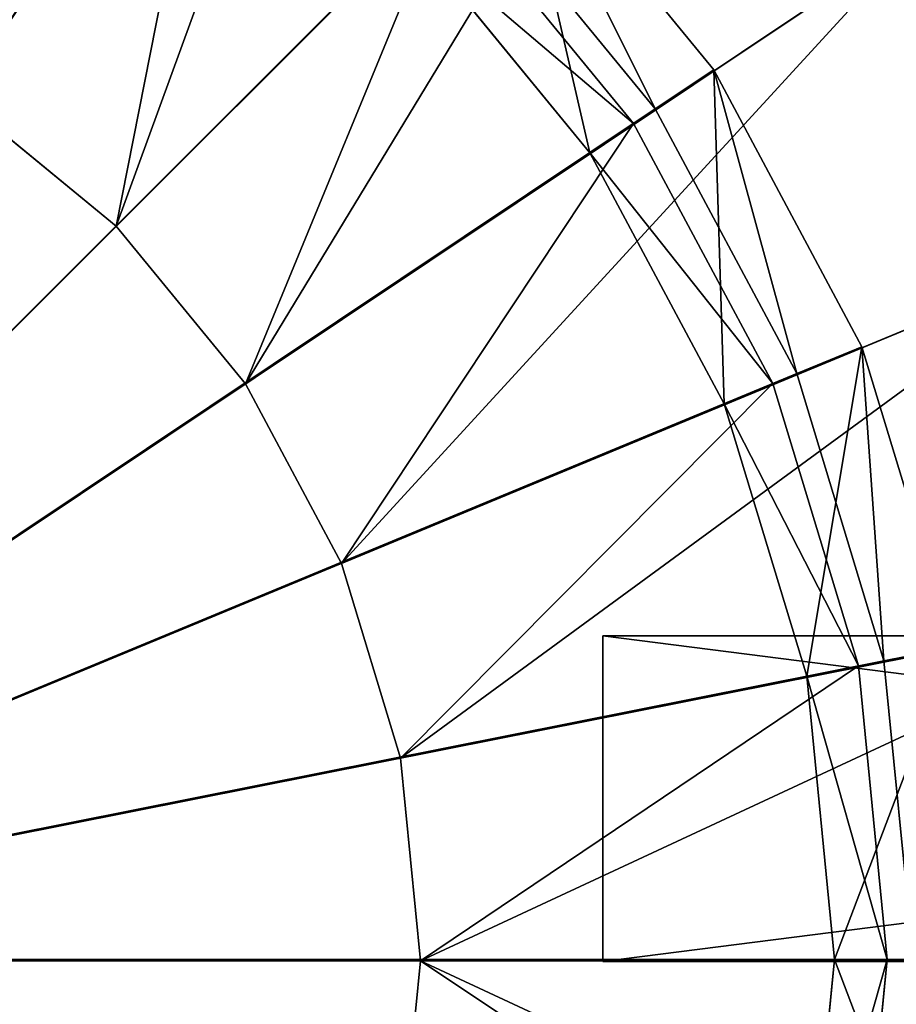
# Model space of a CAD drawing. Extents: x 0 to 35.8, y 0 to 27.5.
# Tile 169 of 256: x 18.7 to 19.8, y 18.4 to 19.6. Entities that reach past the tile are written whole.
import ezdxf

# ---------------------------------------------------------------- set-up
doc = ezdxf.new("R2010")
doc.units = 0
doc.header["$MEASUREMENT"] = 0
doc.layers.get('0').update_dxf_attribs({"color": 13, "linetype": 'CONTINUOUS'})
for name, color, linetype in [('GAS_ELEMENTS_5', 254, 'CONTINUOUS'), ('GAS_ELEMENTS_6', 250, 'CONTINUOUS'), ('GRATE_-_2', 250, 'CONTINUOUS'), ('RGM8058UC_-_BODY', 252, 'CONTINUOUS')]:
    doc.layers.add(name, color=color, linetype=linetype)

# ---------------------------------------------------------------- blocks, each defined once
blk = doc.blocks.new('RGM8658UC_TRADECAD_V06_DXF')
at = {"layer": 'GAS_ELEMENTS_5', "color": 0}
for p, q in [((20.0034, 20.5474, 6.0313), (17.882, 18.4261, 6.0313)), ((20.0034, 20.5474, 6.0313), (17.882, 18.4261, 6.0313)), ((20.3764, 20.0928, 6.0313), (17.882, 18.4261, 6.0313)), ((20.3764, 20.0928, 6.0313), (17.882, 18.4261, 6.0313)), ((18.7943, 19.3384, 6.5366), (19.5048, 20.0489, 6.5366)), ((18.7943, 19.3384, 6.5366), (19.5048, 20.0489, 6.5366)), ((19.2043, 19.7492, 6.7104), (18.7943, 19.3384, 6.7104)), ((19.2043, 19.7492, 6.7104), (18.7943, 19.3384, 6.7104)), ((19.4367, 19.4661, 6.7104), (19.2043, 19.7492, 6.7104)), ((19.4367, 19.4661, 6.7104), (19.2043, 19.7492, 6.7104)), ((18.9548, 19.1429, 6.5366), (19.7903, 19.7011, 6.5366)), ((18.9548, 19.1429, 6.5366), (19.7903, 19.7011, 6.5366)), ((19.1581, 19.703, 7.2614), (19.3823, 19.4297, 7.2614)), ((19.3823, 19.4297, 7.0512), (19.1581, 19.703, 7.0512)), ((19.3823, 19.4297, 7.0512), (19.1581, 19.703, 7.0512)), ((19.1581, 19.703, 7.2614), (19.3823, 19.4297, 7.2614)), ((20.6537, 19.5741, 6.0313), (17.882, 18.4261, 6.0313)), ((20.6537, 19.5741, 6.0313), (17.882, 18.4261, 6.0313)), ((19.3823, 19.4297, 7.2614), (19.5363, 19.5326, 7.2614)), ((19.3823, 19.4297, 7.2614), (19.5363, 19.5326, 7.2614)), ((18.7943, 19.3384, 6.5366), (18.5988, 19.4988, 6.5366)), ((18.7943, 19.3384, 6.5366), (18.5988, 19.4988, 6.5366)), ((18.7943, 19.3384, 6.7104), (18.5988, 19.4988, 6.7104)), ((18.7943, 19.3384, 6.7104), (18.5988, 19.4988, 6.7104)), ((19.4367, 19.4661, 6.7104), (18.9548, 19.1429, 6.7104)), ((19.4367, 19.4661, 6.7104), (18.9548, 19.1429, 6.7104)), ((19.3823, 19.4297, 7.0512), (19.4367, 19.4661, 6.7104)), ((19.3823, 19.4297, 7.0512), (19.4367, 19.4661, 6.7104)), ((19.6094, 19.143, 6.7104), (19.4367, 19.4661, 6.7104)), ((19.6094, 19.143, 6.7104), (19.4367, 19.4661, 6.7104)), ((19.3823, 19.4297, 7.2614), (19.549, 19.118, 7.2614)), ((19.549, 19.118, 7.0512), (19.3823, 19.4297, 7.0512)), ((19.3823, 19.4297, 7.2614), (19.3823, 19.4297, 7.0512)), ((19.549, 19.118, 7.0512), (19.3823, 19.4297, 7.0512)), ((19.3823, 19.4297, 7.2614), (19.549, 19.118, 7.2614)), ((19.3823, 19.4297, 7.2614), (19.3823, 19.4297, 7.0512)), ((18.9548, 19.1429, 6.5366), (18.7943, 19.3384, 6.5366)), ((18.7943, 19.3384, 6.7104), (18.7943, 19.3384, 6.5366)), ((18.9548, 19.1429, 6.5366), (18.7943, 19.3384, 6.5366)), ((18.9548, 19.1429, 6.7104), (18.7943, 19.3384, 6.7104)), ((18.7943, 19.3384, 6.7104), (18.7943, 19.3384, 6.5366)), ((18.9548, 19.1429, 6.7104), (18.7943, 19.3384, 6.7104)), ((19.074, 18.9198, 6.5366), (20.0023, 19.3043, 6.5366)), ((19.074, 18.9198, 6.5366), (20.0023, 19.3043, 6.5366)), ((19.549, 19.118, 7.2614), (19.7201, 19.1888, 7.2614)), ((19.549, 19.118, 7.2614), (19.7201, 19.1888, 7.2614)), ((19.074, 18.9198, 6.5366), (18.9548, 19.1429, 6.5366)), ((18.9548, 19.1429, 6.7104), (18.9548, 19.1429, 6.5366)), ((19.074, 18.9198, 6.5366), (18.9548, 19.1429, 6.5366)), ((19.074, 18.9198, 6.7104), (18.9548, 19.1429, 6.7104)), ((18.9548, 19.1429, 6.7104), (18.9548, 19.1429, 6.5366)), ((19.074, 18.9198, 6.7104), (18.9548, 19.1429, 6.7104)), ((19.6094, 19.143, 6.7104), (19.074, 18.9198, 6.7104)), ((19.6094, 19.143, 6.7104), (19.074, 18.9198, 6.7104)), ((19.549, 19.118, 7.0512), (19.6094, 19.143, 6.7104)), ((19.549, 19.118, 7.0512), (19.6094, 19.143, 6.7104)), ((19.7157, 18.7924, 6.7104), (19.6094, 19.143, 6.7104)), ((19.7157, 18.7924, 6.7104), (19.6094, 19.143, 6.7104)), ((19.549, 19.118, 7.2614), (19.6516, 18.7797, 7.2614)), ((19.6516, 18.7797, 7.0512), (19.549, 19.118, 7.0512)), ((19.549, 19.118, 7.2614), (19.549, 19.118, 7.0512)), ((19.6516, 18.7797, 7.0512), (19.549, 19.118, 7.0512)), ((19.549, 19.118, 7.2614), (19.6516, 18.7797, 7.2614)), ((19.549, 19.118, 7.2614), (19.549, 19.118, 7.0512)), ((20.8244, 19.0114, 6.0313), (17.882, 18.4261, 6.0313)), ((20.8244, 19.0114, 6.0313), (17.882, 18.4261, 6.0313)), ((19.1474, 18.6778, 6.5366), (19.074, 18.9198, 6.5366)), ((19.074, 18.9198, 6.7104), (19.074, 18.9198, 6.5366)), ((19.1474, 18.6778, 6.5366), (19.074, 18.9198, 6.5366)), ((19.1474, 18.6778, 6.7104), (19.074, 18.9198, 6.7104)), ((19.074, 18.9198, 6.7104), (19.074, 18.9198, 6.5366)), ((19.1474, 18.6778, 6.7104), (19.074, 18.9198, 6.7104)), ((19.1474, 18.6778, 6.5366), (20.1329, 18.8738, 6.5366)), ((19.1474, 18.6778, 6.5366), (20.1329, 18.8738, 6.5366)), ((19.6516, 18.7797, 7.2614), (19.8333, 18.8158, 7.2614)), ((19.6516, 18.7797, 7.2614), (19.8333, 18.8158, 7.2614)), ((19.7157, 18.7924, 6.7104), (19.1474, 18.6778, 6.7104)), ((19.7157, 18.7924, 6.7104), (19.1474, 18.6778, 6.7104)), ((19.6516, 18.7797, 7.0512), (19.7157, 18.7924, 6.7104)), ((19.6516, 18.7797, 7.0512), (19.7157, 18.7924, 6.7104)), ((19.7516, 18.4279, 6.7104), (19.7157, 18.7924, 6.7104)), ((19.7516, 18.4279, 6.7104), (19.7157, 18.7924, 6.7104)), ((19.6516, 18.7797, 7.2614), (19.6862, 18.4279, 7.2614)), ((19.6862, 18.4279, 7.0512), (19.6516, 18.7797, 7.0512)), ((19.6516, 18.7797, 7.2614), (19.6516, 18.7797, 7.0512)), ((19.6862, 18.4279, 7.0512), (19.6516, 18.7797, 7.0512)), ((19.6516, 18.7797, 7.2614), (19.6862, 18.4279, 7.2614)), ((19.6516, 18.7797, 7.2614), (19.6516, 18.7797, 7.0512)), ((19.1722, 18.4261, 6.5366), (19.1474, 18.6778, 6.5366)), ((19.1474, 18.6778, 6.7104), (19.1474, 18.6778, 6.5366)), ((19.1722, 18.4261, 6.5366), (19.1474, 18.6778, 6.5366)), ((19.1722, 18.4261, 6.7104), (19.1474, 18.6778, 6.7104)), ((19.1474, 18.6778, 6.7104), (19.1474, 18.6778, 6.5366)), ((19.1722, 18.4261, 6.7104), (19.1474, 18.6778, 6.7104)), ((17.882, 18.4261, 6.0313), (20.882, 18.4261, 6.0313)), ((17.882, 18.4261, 6.0313), (20.882, 18.4261, 6.0313)), ((19.1474, 18.1744, 6.5366), (19.1722, 18.4261, 6.5366)), ((19.1474, 18.1744, 6.5366), (19.1722, 18.4261, 6.5366)), ((19.1474, 18.1744, 6.7104), (19.1722, 18.4261, 6.7104)), ((19.1474, 18.1744, 6.7104), (19.1722, 18.4261, 6.7104)), ((19.1722, 18.4261, 6.7104), (19.7516, 18.4279, 6.7104)), ((19.1722, 18.4261, 6.7104), (19.7516, 18.4279, 6.7104)), ((20.177, 18.4261, 6.5366), (19.1722, 18.4261, 6.5366)), ((20.177, 18.4261, 6.5366), (19.1722, 18.4261, 6.5366)), ((19.1722, 18.4261, 6.5366), (19.1722, 18.4261, 6.7104)), ((19.1722, 18.4261, 6.5366), (19.1722, 18.4261, 6.7104)), ((19.6862, 18.4279, 7.2614), (19.6516, 18.0761, 7.2614)), ((19.6516, 18.0761, 7.0512), (19.6862, 18.4279, 7.0512)), ((19.6516, 18.0761, 7.0512), (19.6862, 18.4279, 7.0512)), ((19.6862, 18.4279, 7.2614), (19.6516, 18.0761, 7.2614)), ((19.8715, 18.4279, 7.2614), (19.6862, 18.4279, 7.2614)), ((19.8715, 18.4279, 7.2614), (19.6862, 18.4279, 7.2614)), ((19.7516, 18.4279, 6.7104), (19.6862, 18.4279, 7.0512)), ((19.7516, 18.4279, 6.7104), (19.6862, 18.4279, 7.0512)), ((19.6862, 18.4279, 7.0512), (19.6862, 18.4279, 7.2614)), ((19.6862, 18.4279, 7.0512), (19.6862, 18.4279, 7.2614)), ((19.7157, 18.0633, 6.7104), (19.7516, 18.4279, 6.7104)), ((19.7157, 18.0633, 6.7104), (19.7516, 18.4279, 6.7104))]:
    blk.add_line(p, q, dxfattribs=at)
at = {"layer": 'GAS_ELEMENTS_6', "color": 0}
for p, q in [((19.5363, 19.5326, 7.2614), (19.2891, 19.834, 7.2614)), ((19.5363, 19.5326, 7.2614), (19.2891, 19.834, 7.2614)), ((19.5363, 19.5326, 7.3168), (19.2891, 19.834, 7.3168)), ((19.5363, 19.5326, 7.3168), (19.2891, 19.834, 7.3168)), ((17.883, 18.4279, 7.4023), (19.2272, 19.7721, 7.4023)), ((17.883, 18.4279, 7.4023), (19.2272, 19.7721, 7.4023)), ((19.2272, 19.7721, 7.4023), (19.4636, 19.484, 7.4023)), ((19.2272, 19.7721, 7.4023), (19.4636, 19.484, 7.4023)), ((19.4636, 19.484, 7.4023), (19.5363, 19.5326, 7.3168)), ((19.4636, 19.484, 7.4023), (19.5363, 19.5326, 7.3168)), ((19.7201, 19.1888, 7.2614), (19.5363, 19.5326, 7.2614)), ((19.5363, 19.5326, 7.3168), (19.5363, 19.5326, 7.2614)), ((19.7201, 19.1888, 7.2614), (19.5363, 19.5326, 7.2614)), ((19.7201, 19.1888, 7.3168), (19.5363, 19.5326, 7.3168)), ((19.5363, 19.5326, 7.3168), (19.5363, 19.5326, 7.2614)), ((19.7201, 19.1888, 7.3168), (19.5363, 19.5326, 7.3168)), ((17.883, 18.4279, 7.4023), (19.4636, 19.484, 7.4023)), ((17.883, 18.4279, 7.4023), (19.4636, 19.484, 7.4023)), ((19.4636, 19.484, 7.4023), (19.6393, 19.1554, 7.4023)), ((19.4636, 19.484, 7.4023), (19.6393, 19.1554, 7.4023)), ((19.6393, 19.1554, 7.4023), (19.7201, 19.1888, 7.3168)), ((19.6393, 19.1554, 7.4023), (19.7201, 19.1888, 7.3168)), ((19.8333, 18.8158, 7.2614), (19.7201, 19.1888, 7.2614)), ((19.7201, 19.1888, 7.3168), (19.7201, 19.1888, 7.2614)), ((19.8333, 18.8158, 7.2614), (19.7201, 19.1888, 7.2614)), ((19.8333, 18.8158, 7.3168), (19.7201, 19.1888, 7.3168)), ((19.7201, 19.1888, 7.3168), (19.7201, 19.1888, 7.2614)), ((19.8333, 18.8158, 7.3168), (19.7201, 19.1888, 7.3168)), ((17.883, 18.4279, 7.4023), (19.6393, 19.1554, 7.4023)), ((17.883, 18.4279, 7.4023), (19.6393, 19.1554, 7.4023)), ((19.6393, 19.1554, 7.4023), (19.7475, 18.7987, 7.4023)), ((19.6393, 19.1554, 7.4023), (19.7475, 18.7987, 7.4023)), ((19.7475, 18.7987, 7.4023), (19.8333, 18.8158, 7.3168)), ((19.7475, 18.7987, 7.4023), (19.8333, 18.8158, 7.3168)), ((17.883, 18.4279, 7.4023), (19.7475, 18.7987, 7.4023)), ((17.883, 18.4279, 7.4023), (19.7475, 18.7987, 7.4023)), ((19.7475, 18.7987, 7.4023), (19.784, 18.4279, 7.4023)), ((19.7475, 18.7987, 7.4023), (19.784, 18.4279, 7.4023)), ((19.784, 18.4279, 7.4023), (17.883, 18.4279, 7.4023)), ((19.784, 18.4279, 7.4023), (17.883, 18.4279, 7.4023))]:
    blk.add_line(p, q, dxfattribs=at)
at = {"layer": 'GRATE_-_2', "color": 0}
for p, q in [((19.3984, 18.4255, 8.2709), (19.3984, 18.8299, 8.2709)), ((19.3984, 18.8299, 8.2709), (22.5779, 18.8299, 8.2709)), ((19.3984, 18.8299, 7.972), (19.3984, 18.4255, 7.972)), ((19.3984, 18.4255, 8.2709), (19.3984, 18.8299, 8.2709)), ((19.3984, 18.8299, 8.2709), (19.3984, 18.8299, 7.972)), ((19.3984, 18.8299, 8.2709), (22.5779, 18.8299, 8.2709)), ((19.3984, 18.8299, 8.2709), (19.3984, 18.8299, 7.972)), ((19.3984, 18.8299, 7.972), (22.5741, 18.8299, 7.8864)), ((19.3984, 18.8299, 7.972), (22.5741, 18.8299, 7.8864)), ((19.3984, 18.8299, 7.972), (19.3984, 18.4255, 7.972)), ((22.5779, 18.4255, 8.2709), (19.3984, 18.4255, 8.2709)), ((19.3984, 18.4255, 7.972), (19.3984, 18.4255, 8.2709)), ((19.3984, 18.4255, 7.972), (19.3984, 18.4255, 8.2709)), ((22.5779, 18.4255, 8.2709), (19.3984, 18.4255, 8.2709)), ((22.5741, 18.4255, 7.8864), (19.3984, 18.4255, 7.972)), ((22.5741, 18.4255, 7.8864), (19.3984, 18.4255, 7.972))]:
    blk.add_line(p, q, dxfattribs=at)
at = {"layer": 'GAS_ELEMENTS_5', "color": 254}
mesh = blk.add_polyface(dxfattribs=at)
corners = [(19.0301, 21.1977, 6.0313), (18.4673, 21.3684, 6.0313), (17.882, 18.4261, 6.0313)]
mesh.append_faces([[corners[k] for k in face] for face in [(0, 1, 2)]], dxfattribs={"color": 254})
mesh = blk.add_polyface(dxfattribs=at)
corners = [(19.5487, 20.9205, 6.0313), (19.0301, 21.1977, 6.0313), (17.882, 18.4261, 6.0313)]
mesh.append_faces([[corners[k] for k in face] for face in [(0, 1, 2)]], dxfattribs={"color": 254})
mesh = blk.add_polyface(dxfattribs=at)
corners = [(20.0034, 20.5474, 6.0313), (19.5487, 20.9205, 6.0313), (17.882, 18.4261, 6.0313)]
mesh.append_faces([[corners[k] for k in face] for face in [(0, 1, 2)]], dxfattribs={"color": 254})
mesh = blk.add_polyface(dxfattribs=at)
corners = [(20.3764, 20.0928, 6.0313), (20.0034, 20.5474, 6.0313), (17.882, 18.4261, 6.0313)]
mesh.append_faces([[corners[k] for k in face] for face in [(0, 1, 2)]], dxfattribs={"color": 254})
mesh = blk.add_polyface(dxfattribs=at)
corners = [(18.7603, 20.5464, 6.5366), (18.5988, 19.4988, 6.5366), (18.3758, 19.618, 6.5366), (19.1571, 20.3343, 6.5366)]
mesh.append_faces([[corners[k] for k in face] for face in [(0, 1, 2), (1, 0, 3)]], dxfattribs={"vtx0": -1, "color": 254})
mesh = blk.add_polyface(dxfattribs=at)
corners = [(19.1571, 20.3343, 6.5366), (18.7943, 19.3384, 6.5366), (18.5988, 19.4988, 6.5366), (19.5048, 20.0489, 6.5366)]
mesh.append_faces([[corners[k] for k in face] for face in [(0, 1, 2), (1, 0, 3)]], dxfattribs={"vtx0": -1, "color": 254})
mesh = blk.add_polyface(dxfattribs=at)
corners = [(18.5988, 19.4988, 6.7104), (18.5981, 20.1543, 6.7104), (18.3758, 19.618, 6.7104), (18.9211, 19.9816, 6.7104)]
mesh.append_faces([[corners[k] for k in face] for face in [(0, 1, 2), (1, 0, 3)]], dxfattribs={"vtx0": -1, "color": 254})
mesh = blk.add_polyface(dxfattribs=at)
corners = [(20.6537, 19.5741, 6.0313), (20.3764, 20.0928, 6.0313), (17.882, 18.4261, 6.0313)]
mesh.append_faces([[corners[k] for k in face] for face in [(0, 1, 2)]], dxfattribs={"color": 254})
mesh = blk.add_polyface(dxfattribs=at)
corners = [(19.5048, 20.0489, 6.5366), (18.9548, 19.1429, 6.5366), (18.7943, 19.3384, 6.5366), (19.7903, 19.7011, 6.5366)]
mesh.append_faces([[corners[k] for k in face] for face in [(0, 1, 2), (1, 0, 3)]], dxfattribs={"vtx0": -1, "color": 254})
mesh = blk.add_polyface(dxfattribs=at)
corners = [(18.7943, 19.3384, 6.7104), (18.9211, 19.9816, 6.7104), (18.5988, 19.4988, 6.7104), (19.2043, 19.7492, 6.7104)]
mesh.append_faces([[corners[k] for k in face] for face in [(0, 1, 2), (1, 0, 3)]], dxfattribs={"vtx0": -1, "color": 254})
mesh = blk.add_polyface(dxfattribs=at)
corners = [(19.3823, 19.4297, 7.2614), (19.2891, 19.834, 7.2614), (19.1581, 19.703, 7.2614), (19.5363, 19.5326, 7.2614)]
mesh.append_faces([[corners[k] for k in face] for face in [(0, 1, 2), (1, 0, 3)]], dxfattribs={"vtx0": -1, "color": 254})
mesh = blk.add_polyface(dxfattribs=at)
corners = [(18.9548, 19.1429, 6.7104), (19.2043, 19.7492, 6.7104), (18.7943, 19.3384, 6.7104), (19.4367, 19.4661, 6.7104)]
mesh.append_faces([[corners[k] for k in face] for face in [(0, 1, 2), (1, 0, 3)]], dxfattribs={"vtx0": -1, "color": 254})
mesh = blk.add_polyface(dxfattribs=at)
corners = [(19.1581, 19.703, 7.0512), (19.4367, 19.4661, 6.7104), (19.3823, 19.4297, 7.0512), (19.2043, 19.7492, 6.7104)]
mesh.append_faces([[corners[k] for k in face] for face in [(0, 1, 2), (1, 0, 3)]], dxfattribs={"vtx0": -1, "color": 254})
mesh = blk.add_polyface(dxfattribs=at)
corners = [(19.7903, 19.7011, 6.5366), (19.074, 18.9198, 6.5366), (18.9548, 19.1429, 6.5366), (20.0023, 19.3043, 6.5366)]
mesh.append_faces([[corners[k] for k in face] for face in [(0, 1, 2), (1, 0, 3)]], dxfattribs={"vtx0": -1, "color": 254})
mesh = blk.add_polyface(dxfattribs=at)
corners = [(19.1581, 19.703, 7.2614), (19.3823, 19.4297, 7.0512), (19.3823, 19.4297, 7.2614), (19.1581, 19.703, 7.0512)]
mesh.append_faces([[corners[k] for k in face] for face in [(0, 1, 2), (1, 0, 3)]], dxfattribs={"vtx0": -1, "color": 254})
mesh = blk.add_polyface(dxfattribs=at)
corners = [(20.8244, 19.0114, 6.0313), (20.6537, 19.5741, 6.0313), (17.882, 18.4261, 6.0313)]
mesh.append_faces([[corners[k] for k in face] for face in [(0, 1, 2)]], dxfattribs={"color": 254})
mesh = blk.add_polyface(dxfattribs=at)
corners = [(19.549, 19.118, 7.2614), (19.5363, 19.5326, 7.2614), (19.3823, 19.4297, 7.2614), (19.7201, 19.1888, 7.2614)]
mesh.append_faces([[corners[k] for k in face] for face in [(0, 1, 2), (1, 0, 3)]], dxfattribs={"vtx0": -1, "color": 254})
mesh = blk.add_polyface(dxfattribs=at)
corners = [(18.7943, 19.3384, 6.7104), (18.5988, 19.4988, 6.5366), (18.7943, 19.3384, 6.5366), (18.5988, 19.4988, 6.7104)]
mesh.append_faces([[corners[k] for k in face] for face in [(0, 1, 2), (1, 0, 3)]], dxfattribs={"vtx0": -1, "color": 254})
mesh = blk.add_polyface(dxfattribs=at)
corners = [(19.074, 18.9198, 6.7104), (19.4367, 19.4661, 6.7104), (18.9548, 19.1429, 6.7104), (19.6094, 19.143, 6.7104)]
mesh.append_faces([[corners[k] for k in face] for face in [(0, 1, 2), (1, 0, 3)]], dxfattribs={"vtx0": -1, "color": 254})
mesh = blk.add_polyface(dxfattribs=at)
corners = [(19.3823, 19.4297, 7.0512), (19.6094, 19.143, 6.7104), (19.549, 19.118, 7.0512), (19.4367, 19.4661, 6.7104)]
mesh.append_faces([[corners[k] for k in face] for face in [(0, 1, 2), (1, 0, 3)]], dxfattribs={"vtx0": -1, "color": 254})
mesh = blk.add_polyface(dxfattribs=at)
corners = [(19.3823, 19.4297, 7.2614), (19.549, 19.118, 7.0512), (19.549, 19.118, 7.2614), (19.3823, 19.4297, 7.0512)]
mesh.append_faces([[corners[k] for k in face] for face in [(0, 1, 2), (1, 0, 3)]], dxfattribs={"vtx0": -1, "color": 254})
mesh = blk.add_polyface(dxfattribs=at)
corners = [(18.7943, 19.3384, 6.7104), (18.9548, 19.1429, 6.5366), (18.9548, 19.1429, 6.7104), (18.7943, 19.3384, 6.5366)]
mesh.append_faces([[corners[k] for k in face] for face in [(0, 1, 2), (1, 0, 3)]], dxfattribs={"vtx0": -1, "color": 254})
mesh = blk.add_polyface(dxfattribs=at)
corners = [(20.0023, 19.3043, 6.5366), (19.1474, 18.6778, 6.5366), (19.074, 18.9198, 6.5366), (20.1329, 18.8738, 6.5366)]
mesh.append_faces([[corners[k] for k in face] for face in [(0, 1, 2), (1, 0, 3)]], dxfattribs={"vtx0": -1, "color": 254})
mesh = blk.add_polyface(dxfattribs=at)
corners = [(19.6516, 18.7797, 7.2614), (19.7201, 19.1888, 7.2614), (19.549, 19.118, 7.2614), (19.8333, 18.8158, 7.2614)]
mesh.append_faces([[corners[k] for k in face] for face in [(0, 1, 2), (1, 0, 3)]], dxfattribs={"vtx0": -1, "color": 254})
mesh = blk.add_polyface(dxfattribs=at)
corners = [(18.9548, 19.1429, 6.7104), (19.074, 18.9198, 6.5366), (19.074, 18.9198, 6.7104), (18.9548, 19.1429, 6.5366)]
mesh.append_faces([[corners[k] for k in face] for face in [(0, 1, 2), (1, 0, 3)]], dxfattribs={"vtx0": -1, "color": 254})
mesh = blk.add_polyface(dxfattribs=at)
corners = [(19.1474, 18.6778, 6.7104), (19.6094, 19.143, 6.7104), (19.074, 18.9198, 6.7104), (19.7157, 18.7924, 6.7104)]
mesh.append_faces([[corners[k] for k in face] for face in [(0, 1, 2), (1, 0, 3)]], dxfattribs={"vtx0": -1, "color": 254})
mesh = blk.add_polyface(dxfattribs=at)
corners = [(19.549, 19.118, 7.0512), (19.7157, 18.7924, 6.7104), (19.6516, 18.7797, 7.0512), (19.6094, 19.143, 6.7104)]
mesh.append_faces([[corners[k] for k in face] for face in [(0, 1, 2), (1, 0, 3)]], dxfattribs={"vtx0": -1, "color": 254})
mesh = blk.add_polyface(dxfattribs=at)
corners = [(19.549, 19.118, 7.2614), (19.6516, 18.7797, 7.0512), (19.6516, 18.7797, 7.2614), (19.549, 19.118, 7.0512)]
mesh.append_faces([[corners[k] for k in face] for face in [(0, 1, 2), (1, 0, 3)]], dxfattribs={"vtx0": -1, "color": 254})
mesh = blk.add_polyface(dxfattribs=at)
corners = [(20.882, 18.4261, 6.0313), (20.8244, 19.0114, 6.0313), (17.882, 18.4261, 6.0313)]
mesh.append_faces([[corners[k] for k in face] for face in [(0, 1, 2)]], dxfattribs={"color": 254})
mesh = blk.add_polyface(dxfattribs=at)
corners = [(19.074, 18.9198, 6.7104), (19.1474, 18.6778, 6.5366), (19.1474, 18.6778, 6.7104), (19.074, 18.9198, 6.5366)]
mesh.append_faces([[corners[k] for k in face] for face in [(0, 1, 2), (1, 0, 3)]], dxfattribs={"vtx0": -1, "color": 254})
mesh = blk.add_polyface(dxfattribs=at)
corners = [(20.1329, 18.8738, 6.5366), (19.1722, 18.4261, 6.5366), (19.1474, 18.6778, 6.5366), (20.177, 18.4261, 6.5366)]
mesh.append_faces([[corners[k] for k in face] for face in [(0, 1, 2), (1, 0, 3)]], dxfattribs={"vtx0": -1, "color": 254})
mesh = blk.add_polyface(dxfattribs=at)
corners = [(19.6862, 18.4279, 7.2614), (19.8333, 18.8158, 7.2614), (19.6516, 18.7797, 7.2614), (19.8715, 18.4279, 7.2614)]
mesh.append_faces([[corners[k] for k in face] for face in [(0, 1, 2), (1, 0, 3)]], dxfattribs={"vtx0": -1, "color": 254})
mesh = blk.add_polyface(dxfattribs=at)
corners = [(19.1722, 18.4261, 6.7104), (19.7157, 18.7924, 6.7104), (19.1474, 18.6778, 6.7104), (19.7516, 18.4279, 6.7104)]
mesh.append_faces([[corners[k] for k in face] for face in [(0, 1, 2), (1, 0, 3)]], dxfattribs={"vtx0": -1, "color": 254})
mesh = blk.add_polyface(dxfattribs=at)
corners = [(19.6516, 18.7797, 7.0512), (19.7516, 18.4279, 6.7104), (19.6862, 18.4279, 7.0512), (19.7157, 18.7924, 6.7104)]
mesh.append_faces([[corners[k] for k in face] for face in [(0, 1, 2), (1, 0, 3)]], dxfattribs={"vtx0": -1, "color": 254})
mesh = blk.add_polyface(dxfattribs=at)
corners = [(19.6516, 18.7797, 7.2614), (19.6862, 18.4279, 7.0512), (19.6862, 18.4279, 7.2614), (19.6516, 18.7797, 7.0512)]
mesh.append_faces([[corners[k] for k in face] for face in [(0, 1, 2), (1, 0, 3)]], dxfattribs={"vtx0": -1, "color": 254})
mesh = blk.add_polyface(dxfattribs=at)
corners = [(19.1474, 18.6778, 6.7104), (19.1722, 18.4261, 6.5366), (19.1722, 18.4261, 6.7104), (19.1474, 18.6778, 6.5366)]
mesh.append_faces([[corners[k] for k in face] for face in [(0, 1, 2), (1, 0, 3)]], dxfattribs={"vtx0": -1, "color": 254})
mesh = blk.add_polyface(dxfattribs=at)
corners = [(19.0301, 15.6545, 6.0313), (17.882, 18.4261, 6.0313), (18.4673, 15.4837, 6.0313)]
mesh.append_faces([[corners[k] for k in face] for face in [(0, 1, 2)]], dxfattribs={"color": 254})
mesh = blk.add_polyface(dxfattribs=at)
corners = [(19.5487, 15.9317, 6.0313), (17.882, 18.4261, 6.0313), (19.0301, 15.6545, 6.0313)]
mesh.append_faces([[corners[k] for k in face] for face in [(0, 1, 2)]], dxfattribs={"color": 254})
mesh = blk.add_polyface(dxfattribs=at)
corners = [(20.0034, 16.3048, 6.0313), (17.882, 18.4261, 6.0313), (19.5487, 15.9317, 6.0313)]
mesh.append_faces([[corners[k] for k in face] for face in [(0, 1, 2)]], dxfattribs={"color": 254})
mesh = blk.add_polyface(dxfattribs=at)
corners = [(20.3764, 16.7594, 6.0313), (17.882, 18.4261, 6.0313), (20.0034, 16.3048, 6.0313)]
mesh.append_faces([[corners[k] for k in face] for face in [(0, 1, 2)]], dxfattribs={"color": 254})
mesh = blk.add_polyface(dxfattribs=at)
corners = [(20.6537, 17.278, 6.0313), (17.882, 18.4261, 6.0313), (20.3764, 16.7594, 6.0313)]
mesh.append_faces([[corners[k] for k in face] for face in [(0, 1, 2)]], dxfattribs={"color": 254})
mesh = blk.add_polyface(dxfattribs=at)
corners = [(20.8244, 17.8408, 6.0313), (17.882, 18.4261, 6.0313), (20.6537, 17.278, 6.0313)]
mesh.append_faces([[corners[k] for k in face] for face in [(0, 1, 2)]], dxfattribs={"color": 254})
mesh = blk.add_polyface(dxfattribs=at)
corners = [(20.882, 18.4261, 6.0313), (17.882, 18.4261, 6.0313), (20.8244, 17.8408, 6.0313)]
mesh.append_faces([[corners[k] for k in face] for face in [(0, 1, 2)]], dxfattribs={"color": 254})
mesh = blk.add_polyface(dxfattribs=at)
corners = [(19.7157, 18.0633, 6.7104), (19.1722, 18.4261, 6.7104), (19.1474, 18.1744, 6.7104), (19.7516, 18.4279, 6.7104)]
mesh.append_faces([[corners[k] for k in face] for face in [(0, 1, 2), (1, 0, 3)]], dxfattribs={"vtx0": -1, "color": 254})
mesh = blk.add_polyface(dxfattribs=at)
corners = [(19.1722, 18.4261, 6.5366), (20.1329, 17.9784, 6.5366), (19.1474, 18.1744, 6.5366), (20.177, 18.4261, 6.5366)]
mesh.append_faces([[corners[k] for k in face] for face in [(0, 1, 2), (1, 0, 3)]], dxfattribs={"vtx0": -1, "color": 254})
mesh = blk.add_polyface(dxfattribs=at)
corners = [(19.1722, 18.4261, 6.7104), (19.1474, 18.1744, 6.5366), (19.1474, 18.1744, 6.7104), (19.1722, 18.4261, 6.5366)]
mesh.append_faces([[corners[k] for k in face] for face in [(0, 1, 2), (1, 0, 3)]], dxfattribs={"vtx0": -1, "color": 254})
mesh = blk.add_polyface(dxfattribs=at)
corners = [(19.8333, 18.0399, 7.2614), (19.6862, 18.4279, 7.2614), (19.6516, 18.0761, 7.2614), (19.8715, 18.4279, 7.2614)]
mesh.append_faces([[corners[k] for k in face] for face in [(0, 1, 2), (1, 0, 3)]], dxfattribs={"vtx0": -1, "color": 254})
mesh = blk.add_polyface(dxfattribs=at)
corners = [(19.6516, 18.0761, 7.0512), (19.7516, 18.4279, 6.7104), (19.7157, 18.0633, 6.7104), (19.6862, 18.4279, 7.0512)]
mesh.append_faces([[corners[k] for k in face] for face in [(0, 1, 2), (1, 0, 3)]], dxfattribs={"vtx0": -1, "color": 254})
mesh = blk.add_polyface(dxfattribs=at)
corners = [(19.6862, 18.4279, 7.2614), (19.6516, 18.0761, 7.0512), (19.6516, 18.0761, 7.2614), (19.6862, 18.4279, 7.0512)]
mesh.append_faces([[corners[k] for k in face] for face in [(0, 1, 2), (1, 0, 3)]], dxfattribs={"vtx0": -1, "color": 254})
at = {"layer": 'GAS_ELEMENTS_6', "color": 250}
mesh = blk.add_polyface(dxfattribs=at)
corners = [(18.9391, 20.0085, 7.4023), (17.883, 18.4279, 7.4023), (18.6104, 20.1842, 7.4023)]
mesh.append_faces([[corners[k] for k in face] for face in [(0, 1, 2)]], dxfattribs={"color": 250})
mesh = blk.add_polyface(dxfattribs=at)
corners = [(19.2272, 19.7721, 7.4023), (17.883, 18.4279, 7.4023), (18.9391, 20.0085, 7.4023)]
mesh.append_faces([[corners[k] for k in face] for face in [(0, 1, 2)]], dxfattribs={"color": 250})
mesh = blk.add_polyface(dxfattribs=at)
corners = [(19.2891, 19.834, 7.3168), (19.4636, 19.484, 7.4023), (19.2272, 19.7721, 7.4023), (19.5363, 19.5326, 7.3168)]
mesh.append_faces([[corners[k] for k in face] for face in [(0, 1, 2), (1, 0, 3)]], dxfattribs={"vtx0": -1, "color": 250})
mesh = blk.add_polyface(dxfattribs=at)
corners = [(19.2891, 19.834, 7.3168), (19.5363, 19.5326, 7.2614), (19.5363, 19.5326, 7.3168), (19.2891, 19.834, 7.2614)]
mesh.append_faces([[corners[k] for k in face] for face in [(0, 1, 2), (1, 0, 3)]], dxfattribs={"vtx0": -1, "color": 250})
mesh = blk.add_polyface(dxfattribs=at)
corners = [(19.4636, 19.484, 7.4023), (17.883, 18.4279, 7.4023), (19.2272, 19.7721, 7.4023)]
mesh.append_faces([[corners[k] for k in face] for face in [(0, 1, 2)]], dxfattribs={"color": 250})
mesh = blk.add_polyface(dxfattribs=at)
corners = [(19.5363, 19.5326, 7.3168), (19.6393, 19.1554, 7.4023), (19.4636, 19.484, 7.4023), (19.7201, 19.1888, 7.3168)]
mesh.append_faces([[corners[k] for k in face] for face in [(0, 1, 2), (1, 0, 3)]], dxfattribs={"vtx0": -1, "color": 250})
mesh = blk.add_polyface(dxfattribs=at)
corners = [(19.5363, 19.5326, 7.3168), (19.7201, 19.1888, 7.2614), (19.7201, 19.1888, 7.3168), (19.5363, 19.5326, 7.2614)]
mesh.append_faces([[corners[k] for k in face] for face in [(0, 1, 2), (1, 0, 3)]], dxfattribs={"vtx0": -1, "color": 250})
mesh = blk.add_polyface(dxfattribs=at)
corners = [(19.6393, 19.1554, 7.4023), (17.883, 18.4279, 7.4023), (19.4636, 19.484, 7.4023)]
mesh.append_faces([[corners[k] for k in face] for face in [(0, 1, 2)]], dxfattribs={"color": 250})
mesh = blk.add_polyface(dxfattribs=at)
corners = [(19.7201, 19.1888, 7.3168), (19.7475, 18.7987, 7.4023), (19.6393, 19.1554, 7.4023), (19.8333, 18.8158, 7.3168)]
mesh.append_faces([[corners[k] for k in face] for face in [(0, 1, 2), (1, 0, 3)]], dxfattribs={"vtx0": -1, "color": 250})
mesh = blk.add_polyface(dxfattribs=at)
corners = [(19.7201, 19.1888, 7.3168), (19.8333, 18.8158, 7.2614), (19.8333, 18.8158, 7.3168), (19.7201, 19.1888, 7.2614)]
mesh.append_faces([[corners[k] for k in face] for face in [(0, 1, 2), (1, 0, 3)]], dxfattribs={"vtx0": -1, "color": 250})
mesh = blk.add_polyface(dxfattribs=at)
corners = [(19.7475, 18.7987, 7.4023), (17.883, 18.4279, 7.4023), (19.6393, 19.1554, 7.4023)]
mesh.append_faces([[corners[k] for k in face] for face in [(0, 1, 2)]], dxfattribs={"color": 250})
mesh = blk.add_polyface(dxfattribs=at)
corners = [(19.8333, 18.8158, 7.3168), (19.784, 18.4279, 7.4023), (19.7475, 18.7987, 7.4023), (19.8715, 18.4279, 7.3168)]
mesh.append_faces([[corners[k] for k in face] for face in [(0, 1, 2), (1, 0, 3)]], dxfattribs={"vtx0": -1, "color": 250})
mesh = blk.add_polyface(dxfattribs=at)
corners = [(19.784, 18.4279, 7.4023), (17.883, 18.4279, 7.4023), (19.7475, 18.7987, 7.4023)]
mesh.append_faces([[corners[k] for k in face] for face in [(0, 1, 2)]], dxfattribs={"color": 250})
mesh = blk.add_polyface(dxfattribs=at)
corners = [(18.9391, 16.8472, 7.4023), (18.6104, 16.6716, 7.4023), (17.883, 18.4279, 7.4023)]
mesh.append_faces([[corners[k] for k in face] for face in [(0, 1, 2)]], dxfattribs={"color": 250})
mesh = blk.add_polyface(dxfattribs=at)
corners = [(19.2272, 17.0837, 7.4023), (18.9391, 16.8472, 7.4023), (17.883, 18.4279, 7.4023)]
mesh.append_faces([[corners[k] for k in face] for face in [(0, 1, 2)]], dxfattribs={"color": 250})
mesh = blk.add_polyface(dxfattribs=at)
corners = [(19.4636, 17.3717, 7.4023), (19.2272, 17.0837, 7.4023), (17.883, 18.4279, 7.4023)]
mesh.append_faces([[corners[k] for k in face] for face in [(0, 1, 2)]], dxfattribs={"color": 250})
mesh = blk.add_polyface(dxfattribs=at)
corners = [(19.6393, 17.7004, 7.4023), (19.4636, 17.3717, 7.4023), (17.883, 18.4279, 7.4023)]
mesh.append_faces([[corners[k] for k in face] for face in [(0, 1, 2)]], dxfattribs={"color": 250})
mesh = blk.add_polyface(dxfattribs=at)
corners = [(19.7475, 18.057, 7.4023), (19.6393, 17.7004, 7.4023), (17.883, 18.4279, 7.4023)]
mesh.append_faces([[corners[k] for k in face] for face in [(0, 1, 2)]], dxfattribs={"color": 250})
mesh = blk.add_polyface(dxfattribs=at)
corners = [(19.784, 18.4279, 7.4023), (19.7475, 18.057, 7.4023), (17.883, 18.4279, 7.4023)]
mesh.append_faces([[corners[k] for k in face] for face in [(0, 1, 2)]], dxfattribs={"color": 250})
mesh = blk.add_polyface(dxfattribs=at)
corners = [(19.784, 18.4279, 7.4023), (19.8333, 18.0399, 7.3168), (19.7475, 18.057, 7.4023), (19.8715, 18.4279, 7.3168)]
mesh.append_faces([[corners[k] for k in face] for face in [(0, 1, 2), (1, 0, 3)]], dxfattribs={"vtx0": -1, "color": 250})
at = {"layer": 'GRATE_-_2', "color": 250}
mesh = blk.add_polyface(dxfattribs=at)
corners = [(22.5779, 18.8299, 8.2709), (19.3984, 18.4255, 8.2709), (19.3984, 18.8299, 8.2709), (22.5779, 18.4255, 8.2709)]
mesh.append_faces([[corners[k] for k in face] for face in [(0, 1, 2), (1, 0, 3)]], dxfattribs={"vtx0": -1, "color": 250})
mesh = blk.add_polyface(dxfattribs=at)
corners = [(19.3984, 18.8299, 8.2709), (19.3984, 18.4255, 7.972), (19.3984, 18.4255, 8.2709), (19.3984, 18.8299, 7.972)]
mesh.append_faces([[corners[k] for k in face] for face in [(0, 1, 2), (1, 0, 3)]], dxfattribs={"vtx0": -1, "color": 250})
mesh = blk.add_polyface(dxfattribs=at)
corners = [(22.5779, 18.8299, 8.2709), (19.3984, 18.8299, 7.972), (22.5741, 18.8299, 7.8864), (19.3984, 18.8299, 8.2709)]
mesh.append_faces([[corners[k] for k in face] for face in [(0, 1, 2), (1, 0, 3)]], dxfattribs={"vtx0": -1, "color": 250})
mesh = blk.add_polyface(dxfattribs=at)
corners = [(22.5741, 18.4255, 7.8864), (19.3984, 18.8299, 7.972), (19.3984, 18.4255, 7.972), (22.5741, 18.8299, 7.8864)]
mesh.append_faces([[corners[k] for k in face] for face in [(0, 1, 2), (1, 0, 3)]], dxfattribs={"vtx0": -1, "color": 250})
mesh = blk.add_polyface(dxfattribs=at)
corners = [(19.3984, 18.4255, 7.972), (22.5779, 18.4255, 8.2709), (22.5741, 18.4255, 7.8864), (19.3984, 18.4255, 8.2709)]
mesh.append_faces([[corners[k] for k in face] for face in [(0, 1, 2), (1, 0, 3)]], dxfattribs={"vtx0": -1, "color": 250})
at = {"layer": 'RGM8058UC_-_BODY', "color": 252}
mesh = blk.add_polyface(dxfattribs=at)
corners = [(23.5753, 3.6756), (12.2007, 24.0972), (12.2007, 3.6756), (23.5753, 24.0972)]
mesh.append_faces([[corners[k] for k in face] for face in [(0, 1, 2), (1, 0, 3)]], dxfattribs={"vtx0": -1, "color": 252})
mesh = blk.add_polyface(dxfattribs=at)
corners = [(23.3003, 23.0972, 6.032), (12.4757, 4.6756, 6.032), (12.4757, 23.0972, 6.032), (23.3003, 4.6756, 6.032)]
mesh.append_faces([[corners[k] for k in face] for face in [(0, 1, 2), (1, 0, 3)]], dxfattribs={"vtx0": -1, "color": 252})

msp = doc.modelspace()

# ---------------------------------------------------------------- block references
at = {"color": 0}
msp.add_blockref('RGM8658UC_TRADECAD_V06_DXF', (0, 0), dxfattribs=at)

doc.saveas('drawing.dxf')
